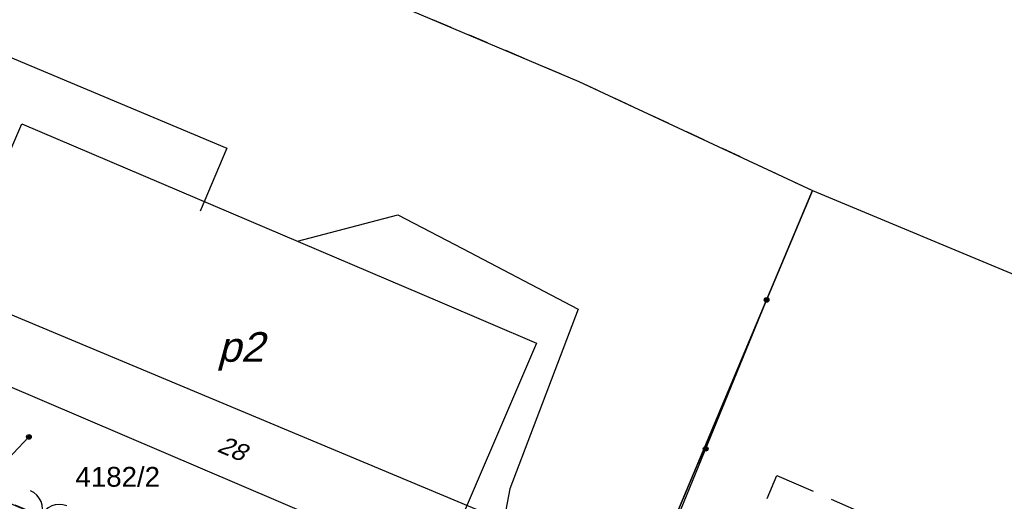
# Model space of a CAD drawing. Header units: inches. Extents: x -32878 to 1350, y -30866 to -1619.
# Tile 27 of 31: x -19317 to -14338, y -10292 to -7855. Entities that reach past the tile are written whole.
import ezdxf

# ---------------------------------------------------------------- set-up
doc = ezdxf.new("R2010")
doc.units = ezdxf.units.IN
doc.header["$MEASUREMENT"] = 0
for name, pattern in [('4001', [0]), ('4002', [2, 1, -1]), ('4003', [3, 2, -1])]:
    doc.linetypes.add(name, pattern=pattern)
doc.layers.add('area', color=6, linetype='Continuous', plot=False)
for name, color, linetype in [('BUDYNKI', 7, 'Continuous'), ('DZIALKI', 7, 'Continuous'), ('ODGIK_1', 7, 'Continuous'), ('OGRODZENIA', 9, 'Continuous'), ('SYSTEM', 250, 'Continuous'), ('UZ_GAZ', 54, 'Continuous'), ('UZ_KANALIZACJA', 14, 'Continuous'), ('UZYTKI', 7, 'Continuous')]:
    doc.layers.add(name, color=color, linetype=linetype)
doc.styles.get("Standard").update_dxf_attribs({"font": 'arial.ttf'})

# ---------------------------------------------------------------- blocks, each defined once
blk = doc.blocks.new('2283')
at = {"layer": 'OGRODZENIA', "color": 184, "linetype": 'Continuous'}
blk.add_line((0, 0), (0, 1), dxfattribs=at)
blk = doc.blocks.new('1283')
at = {"layer": 'OGRODZENIA', "color": 184, "linetype": 'Continuous'}
for centre, start, end in [((0, 2), 270, 0), ((0, -2), 0, 90)]:
    blk.add_arc(centre, 2, start, end, dxfattribs=at)
blk = doc.blocks.new('1281')
at = {"layer": 'OGRODZENIA', "color": 184, "linetype": 'Continuous'}
for radius in [0.24, 0.16, 0.08]:
    blk.add_circle((0, 0), radius, dxfattribs=at)
blk = doc.blocks.new('1001')
at = {"layer": 'SYSTEM', "color": 250, "linetype": 'Continuous'}
blk.add_line((0, 0), (0, 0), dxfattribs=at)
blk = doc.blocks.new('nxsd')
at = {"layer": 'BUDYNKI', "color": 7, "linetype": '4001'}
blk.add_polyline3d([(40, 110.25, 0), (43.83, 119.2, 0), (44.91, 121.72, 0), (66.041, 112.701, 0), (70.94, 110.61, 0), (66.02, 99.12, 0), (40, 110.25, 0)], dxfattribs=at)
at = {"layer": 'BUDYNKI', "color": 7, "linetype": '4003'}
blk.add_polyline3d([(81.71, 99.88, 0), (81.45, 99.99, 0), (83.09, 103.92, 0), (91.18, 100.37, 0), (88.25, 93.27, 0), (85.87, 94.24, 0), (87.27, 97.57, 0), (81.71, 99.88, 0)], dxfattribs=at)
at = {"layer": 'DZIALKI', "color": 7, "linetype": '4001'}
for p, q in [((62, 128.55), (73.08, 123.86)), ((73.08, 123.86), (84.9, 118.34)), ((73.12, 90.32), (84.9, 118.34)), ((84.9, 118.34), (73.12, 90.32)), ((84.9, 118.34), (95.97, 113.71))]:
    blk.add_line(p, q, dxfattribs=at)
at = {"layer": 'ODGIK_1', "color": 230, "linetype": '4001'}
blk.add_polyline3d([(14.009, 124.765, 0), (97.964, 89.607, 0), (99.582, 88.782, 0), (102.18, 87.169, 0), (103.612, 86.119, 0), (104.858, 84.854, 0), (106.834, 82.518, 0), (107.875, 81.068, 0), (108.662, 79.485, 0), (109.814, 76.642, 0), (110.348, 74.956, 0), (110.61, 73.197, 0), (110.826, 70.139, 0), (110.807, 68.369, 0), (110.518, 66.616, 0), (109.766, 63.644, 0), (109.188, 61.929, 0), (82.927, 0.504, 0)], dxfattribs=at)
at = {"layer": 'OGRODZENIA', "color": 184, "linetype": '4001'}
for p, q in [((82.57, 112.8), (73.334, 90.219)), ((42.708, 103.172), (45.27, 105.87))]:
    blk.add_line(p, q, dxfattribs=at)
at = {"layer": 'UZ_GAZ', "color": 54, "linetype": '4001'}
for p, q in [((43.548, 125.415), (55.283, 120.486)), ((55.283, 120.486), (53.935, 117.286))]:
    blk.add_line(p, q, dxfattribs=at)
at = {"layer": 'UZ_KANALIZACJA', "color": 14, "linetype": '4001'}
for p, q in [((58.847, 115.771), (63.918, 117.105)), ((63.918, 117.105), (67.191, 115.396)), ((67.191, 115.396), (73.051, 112.338)), ((73.051, 112.338), (69.584, 103.242)), ((69.584, 103.242), (69.073, 100.547))]:
    blk.add_line(p, q, dxfattribs=at)
at = {"layer": 'UZYTKI', "color": 184, "linetype": '4002'}
blk.add_polyline3d([(39.91, 137.85, 0), (40.14, 137.76, 0), (50.55, 133.41, 0), (62, 128.55, 0), (73.08, 123.86, 0), (84.9, 118.34, 0), (73.12, 90.32, 0), (28.93, 109.05, 0), (38.58, 134.32, 0), (39.91, 137.85, 0)], dxfattribs=at)
at = {"layer": 'DZIALKI', "color": 7, "xscale": 0.5, "yscale": 0.5, "zscale": 0.5}
for p in [(73.08, 123.86), (73.08, 123.86), (84.9, 118.34), (84.9, 118.34), (84.9, 118.34), (84.9, 118.34)]:
    blk.add_blockref('1001', p, dxfattribs=at)
at = {"layer": 'OGRODZENIA', "color": 184, "xscale": 0.5, "yscale": 0.5, "zscale": 0.5}
for p in [(82.57, 112.8), (45.27, 105.87), (79.491, 105.273)]:
    blk.add_blockref('1281', p, dxfattribs=at)
at = {"layer": 'OGRODZENIA', "color": 184, "xscale": 0.5, "yscale": 6.87642, "rotation": 67.19746700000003}
blk.add_blockref('2283', (49.047, 100.507), dxfattribs=at)
at = {"layer": 'OGRODZENIA', "color": 184, "xscale": 0.5, "yscale": 0.5, "zscale": 0.5, "rotation": 67.19746700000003}
blk.add_blockref('1283', (45.877, 101.839), dxfattribs=at)
at = {"layer": 'BUDYNKI', "color": 7, "oblique": 15}
for s, height, rotation, p in [('p2', 1.5, 359.97, (54.809, 109.671)), ('28', 0.9, 337, (54.74, 105.15))]:
    blk.add_text(s, height=height, rotation=rotation, dxfattribs=at).set_placement(p)
at = {"layer": 'DZIALKI', "color": 7}
blk.add_text('4182/2', height=1, dxfattribs=at).set_placement((47.626, 103.351))

msp = doc.modelspace()

# ---------------------------------------------------------------- block references
at = {"layer": 'area', "xscale": 100, "yscale": 100, "zscale": 100}
msp.add_blockref('nxsd', (-23797.089, -20552.918), dxfattribs=at)

doc.saveas('drawing.dxf')
